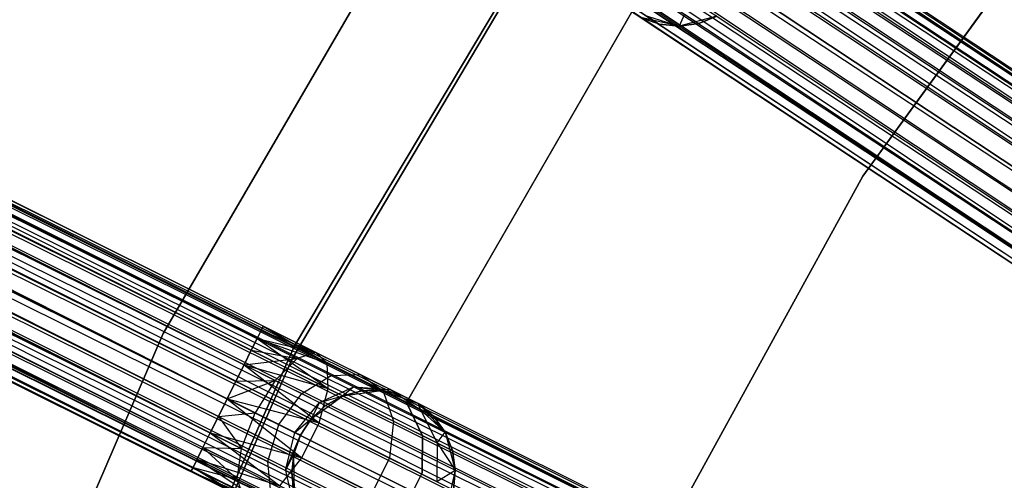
# Model space of a CAD drawing. Extents: x -189 to 189, y -189 to 189.
# Tile 115 of 256: x -58.43 to -46.39, y 26.76 to 32.39. Entities that reach past the tile are written whole.
import ezdxf

# ---------------------------------------------------------------- set-up
doc = ezdxf.new("R2010")
doc.units = 0
doc.header["$LTSCALE"] = 25.4
doc.layers.get('0').update_dxf_attribs({"linetype": 'CONTINUOUS'})

# ---------------------------------------------------------------- blocks, each defined once
blk = doc.blocks.new('NL2500012474_STL')
at = {"color": 0}
for p, q in [((51.378, 93.824, 177.855), (155.779, 24.645, 177.855)), ((51.378, 93.824, 177.855), (155.779, 24.645, 177.855)), ((51.378, 93.824, 177.855), (155.718, 24.552, 178.068)), ((51.378, 93.824, 177.855), (155.718, 24.552, 178.068)), ((51.378, 93.824, 177.855), (155.629, 24.418, 178.249)), ((51.378, 93.824, 177.855), (155.629, 24.418, 178.249)), ((51.41, 93.872, 177.379), (155.811, 24.693, 177.379)), ((51.41, 93.872, 177.379), (155.811, 24.693, 177.621)), ((51.41, 93.872, 177.379), (155.811, 24.693, 177.379)), ((51.41, 93.872, 177.379), (155.811, 24.693, 177.621)), ((51.41, 93.872, 177.379), (155.779, 24.645, 177.855)), ((51.41, 93.872, 177.379), (155.779, 24.645, 177.855)), ((51.316, 93.731, 176.932), (155.718, 24.552, 176.932)), ((51.316, 93.731, 176.932), (155.718, 24.552, 176.932)), ((51.316, 93.731, 176.932), (155.779, 24.645, 177.145)), ((51.316, 93.731, 176.932), (155.779, 24.645, 177.145)), ((51.316, 93.731, 176.932), (155.811, 24.693, 177.379)), ((51.316, 93.731, 176.932), (155.811, 24.693, 177.379)), ((51.228, 93.598, 178.249), (155.629, 24.418, 178.249)), ((51.228, 93.598, 178.249), (155.629, 24.418, 178.249)), ((51.228, 93.598, 178.249), (155.52, 24.253, 178.385)), ((51.228, 93.598, 178.249), (155.52, 24.253, 178.385)), ((51.228, 93.598, 178.249), (155.395, 24.065, 178.471)), ((51.228, 93.598, 178.249), (155.395, 24.065, 178.471)), ((51.118, 93.432, 176.615), (155.52, 24.253, 176.615)), ((51.118, 93.432, 176.615), (155.52, 24.253, 176.615)), ((51.118, 93.432, 176.615), (155.629, 24.418, 176.751)), ((51.118, 93.432, 176.615), (155.629, 24.418, 176.751)), ((51.118, 93.432, 176.615), (155.718, 24.552, 176.932)), ((51.118, 93.432, 176.615), (155.718, 24.552, 176.932)), ((50.993, 93.244, 178.471), (155.395, 24.065, 178.471)), ((50.993, 93.244, 178.471), (155.395, 24.065, 178.471)), ((155.52, 24.253, 176.615), (50.861, 93.045, 176.5)), ((50.861, 93.045, 178.5), (155.263, 23.866, 178.5)), ((50.861, 93.045, 178.5), (155.263, 23.866, 178.5)), ((155.395, 24.065, 176.529), (50.861, 93.045, 176.5)), ((155.52, 24.253, 176.615), (50.861, 93.045, 176.5)), ((155.395, 24.065, 176.529), (50.861, 93.045, 176.5)), ((155.263, 23.866, 176.5), (50.861, 93.045, 176.5)), ((155.263, 23.866, 176.5), (50.861, 93.045, 176.5)), ((50.729, 92.845, 178.471), (155.131, 23.666, 178.471)), ((50.729, 92.845, 178.471), (155.131, 23.666, 178.471)), ((50.729, 92.845, 178.471), (155.006, 23.478, 178.385)), ((50.729, 92.845, 178.471), (155.006, 23.478, 178.385)), ((50.729, 92.845, 178.471), (154.897, 23.313, 178.249)), ((50.729, 92.845, 178.471), (154.897, 23.313, 178.249)), ((50.605, 92.657, 176.615), (155.006, 23.478, 176.615)), ((155.263, 23.866, 176.5), (50.605, 92.657, 176.615)), ((155.263, 23.866, 176.5), (50.605, 92.657, 176.615)), ((155.131, 23.666, 176.529), (50.605, 92.657, 176.615)), ((155.131, 23.666, 176.529), (50.605, 92.657, 176.615)), ((50.605, 92.657, 176.615), (155.006, 23.478, 176.615)), ((50.495, 92.492, 178.249), (154.897, 23.313, 178.249)), ((50.495, 92.492, 178.249), (154.897, 23.313, 178.249)), ((50.495, 92.492, 178.249), (154.808, 23.18, 178.068)), ((50.495, 92.492, 178.249), (154.808, 23.18, 178.068)), ((50.345, 92.265, 177.855), (154.808, 23.18, 178.068)), ((50.345, 92.265, 177.855), (154.808, 23.18, 178.068)), ((50.345, 92.265, 177.855), (154.746, 23.086, 177.855)), ((50.345, 92.265, 177.855), (154.746, 23.086, 177.855)), ((50.345, 92.265, 177.855), (154.715, 23.038, 177.621)), ((50.345, 92.265, 177.855), (154.715, 23.038, 177.621)), ((155.006, 23.478, 176.615), (50.407, 92.359, 176.932)), ((154.897, 23.313, 176.751), (50.407, 92.359, 176.932)), ((155.006, 23.478, 176.615), (50.407, 92.359, 176.932)), ((154.897, 23.313, 176.751), (50.407, 92.359, 176.932)), ((154.808, 23.18, 176.932), (50.407, 92.359, 176.932)), ((154.808, 23.18, 176.932), (50.407, 92.359, 176.932)), ((50.313, 92.217, 177.379), (154.715, 23.038, 177.621)), ((50.313, 92.217, 177.379), (154.715, 23.038, 177.379)), ((50.313, 92.217, 177.379), (154.715, 23.038, 177.621)), ((154.808, 23.18, 176.932), (50.313, 92.217, 177.379)), ((154.808, 23.18, 176.932), (50.313, 92.217, 177.379)), ((154.746, 23.086, 177.145), (50.313, 92.217, 177.379)), ((154.746, 23.086, 177.145), (50.313, 92.217, 177.379)), ((50.313, 92.217, 177.379), (154.715, 23.038, 177.379)), ((40.908, 75.916, 177.855), (153.019, 20.091, 177.855)), ((40.908, 75.916, 177.855), (153.019, 20.091, 177.855)), ((40.908, 75.916, 177.855), (152.969, 19.991, 178.068)), ((40.908, 75.916, 177.855), (152.969, 19.991, 178.068)), ((40.908, 75.916, 177.855), (152.898, 19.848, 178.249)), ((40.908, 75.916, 177.855), (152.898, 19.848, 178.249)), ((40.933, 75.968, 177.379), (153.045, 20.143, 177.379)), ((40.933, 75.968, 177.379), (153.045, 20.143, 177.621)), ((40.933, 75.968, 177.379), (153.045, 20.143, 177.379)), ((40.933, 75.968, 177.379), (153.045, 20.143, 177.621)), ((40.933, 75.968, 177.379), (153.019, 20.091, 177.855)), ((40.933, 75.968, 177.379), (153.019, 20.091, 177.855)), ((40.858, 75.816, 176.932), (152.969, 19.991, 176.932)), ((40.858, 75.816, 176.932), (152.969, 19.991, 176.932)), ((40.858, 75.816, 176.932), (153.019, 20.091, 177.145)), ((40.858, 75.816, 176.932), (153.019, 20.091, 177.145)), ((40.858, 75.816, 176.932), (153.045, 20.143, 177.379)), ((40.858, 75.816, 176.932), (153.045, 20.143, 177.379)), ((40.787, 75.673, 178.249), (152.898, 19.848, 178.249)), ((40.787, 75.673, 178.249), (152.898, 19.848, 178.249)), ((40.787, 75.673, 178.249), (152.81, 19.67, 178.385)), ((40.787, 75.673, 178.249), (152.81, 19.67, 178.385)), ((40.787, 75.673, 178.249), (152.709, 19.468, 178.471)), ((40.787, 75.673, 178.249), (152.709, 19.468, 178.471)), ((40.698, 75.495, 176.615), (152.81, 19.67, 176.615)), ((40.698, 75.495, 176.615), (152.81, 19.67, 176.615)), ((40.698, 75.495, 176.615), (152.898, 19.848, 176.751)), ((40.698, 75.495, 176.615), (152.898, 19.848, 176.751)), ((40.698, 75.495, 176.615), (152.969, 19.991, 176.932)), ((40.698, 75.495, 176.615), (152.969, 19.991, 176.932)), ((40.598, 75.293, 178.471), (152.709, 19.468, 178.471)), ((40.598, 75.293, 178.471), (152.709, 19.468, 178.471)), ((152.81, 19.67, 176.615), (40.491, 75.079, 176.5)), ((40.491, 75.079, 178.5), (152.603, 19.254, 178.5)), ((40.491, 75.079, 178.5), (152.603, 19.254, 178.5)), ((152.709, 19.468, 176.529), (40.491, 75.079, 176.5)), ((152.81, 19.67, 176.615), (40.491, 75.079, 176.5)), ((152.709, 19.468, 176.529), (40.491, 75.079, 176.5)), ((152.603, 19.254, 176.5), (40.491, 75.079, 176.5)), ((152.603, 19.254, 176.5), (40.491, 75.079, 176.5)), ((40.384, 74.865, 178.471), (152.496, 19.04, 178.471)), ((40.384, 74.865, 178.471), (152.496, 19.04, 178.471)), ((40.384, 74.865, 178.471), (152.396, 18.838, 178.385)), ((40.384, 74.865, 178.471), (152.396, 18.838, 178.385)), ((40.384, 74.865, 178.471), (152.307, 18.661, 178.249)), ((40.384, 74.865, 178.471), (152.307, 18.661, 178.249)), ((40.284, 74.663, 176.615), (152.396, 18.838, 176.615)), ((152.603, 19.254, 176.5), (40.284, 74.663, 176.615)), ((152.603, 19.254, 176.5), (40.284, 74.663, 176.615)), ((152.496, 19.04, 176.529), (40.284, 74.663, 176.615)), ((152.496, 19.04, 176.529), (40.284, 74.663, 176.615)), ((40.284, 74.663, 176.615), (152.396, 18.838, 176.615)), ((40.195, 74.486, 178.249), (152.307, 18.661, 178.249)), ((40.195, 74.486, 178.249), (152.307, 18.661, 178.249)), ((40.195, 74.486, 178.249), (152.236, 18.517, 178.068)), ((40.195, 74.486, 178.249), (152.236, 18.517, 178.068)), ((152.396, 18.838, 176.615), (40.124, 74.342, 176.932)), ((152.307, 18.661, 176.751), (40.124, 74.342, 176.932)), ((152.396, 18.838, 176.615), (40.124, 74.342, 176.932)), ((152.307, 18.661, 176.751), (40.124, 74.342, 176.932)), ((152.236, 18.517, 176.932), (40.124, 74.342, 176.932)), ((152.236, 18.517, 176.932), (40.124, 74.342, 176.932)), ((40.048, 74.191, 177.379), (152.16, 18.366, 177.621)), ((40.048, 74.191, 177.379), (152.16, 18.366, 177.379)), ((40.048, 74.191, 177.379), (152.16, 18.366, 177.621)), ((152.236, 18.517, 176.932), (40.048, 74.191, 177.379)), ((152.236, 18.517, 176.932), (40.048, 74.191, 177.379)), ((152.186, 18.417, 177.145), (40.048, 74.191, 177.379)), ((152.186, 18.417, 177.145), (40.048, 74.191, 177.379)), ((40.048, 74.191, 177.379), (152.16, 18.366, 177.379)), ((40.074, 74.242, 177.855), (152.236, 18.517, 178.068)), ((40.074, 74.242, 177.855), (152.236, 18.517, 178.068)), ((40.074, 74.242, 177.855), (152.186, 18.417, 177.855)), ((40.074, 74.242, 177.855), (152.186, 18.417, 177.855)), ((40.074, 74.242, 177.855), (152.16, 18.366, 177.621)), ((40.074, 74.242, 177.855), (152.16, 18.366, 177.621)), ((135.782, 28.549, 28.068), (47.819, 72.539, 27.621)), ((135.832, 28.649, 27.855), (47.819, 72.539, 27.621)), ((135.782, 28.549, 28.068), (47.819, 72.539, 27.621)), ((135.832, 28.649, 27.855), (47.819, 72.539, 27.621)), ((135.858, 28.701, 27.621), (47.819, 72.539, 27.621)), ((135.858, 28.701, 27.621), (47.819, 72.539, 27.621)), ((135.623, 28.228, 28.385), (47.743, 72.387, 28.068)), ((135.711, 28.406, 28.249), (47.743, 72.387, 28.068)), ((135.623, 28.228, 28.385), (47.743, 72.387, 28.068)), ((135.711, 28.406, 28.249), (47.743, 72.387, 28.068)), ((135.782, 28.549, 28.068), (47.743, 72.387, 28.068)), ((135.782, 28.549, 28.068), (47.743, 72.387, 28.068)), ((135.858, 28.701, 27.621), (47.793, 72.488, 27.145)), ((135.858, 28.701, 27.621), (47.793, 72.488, 27.145)), ((135.858, 28.701, 27.379), (47.793, 72.488, 27.145)), ((135.832, 28.649, 27.145), (47.793, 72.488, 27.145)), ((135.858, 28.701, 27.379), (47.793, 72.488, 27.145)), ((135.832, 28.649, 27.145), (47.793, 72.488, 27.145)), ((135.782, 28.549, 26.932), (47.793, 72.488, 27.145)), ((135.782, 28.549, 26.932), (47.793, 72.488, 27.145)), ((135.782, 28.549, 26.932), (47.672, 72.244, 26.751)), ((135.711, 28.406, 26.751), (47.672, 72.244, 26.751)), ((135.782, 28.549, 26.932), (47.672, 72.244, 26.751)), ((135.711, 28.406, 26.751), (47.672, 72.244, 26.751)), ((135.623, 28.228, 26.615), (47.672, 72.244, 26.751)), ((135.623, 28.228, 26.615), (47.672, 72.244, 26.751)), ((135.416, 27.812, 28.5), (47.584, 72.067, 28.385)), ((135.522, 28.027, 28.471), (47.584, 72.067, 28.385)), ((135.416, 27.812, 28.5), (47.584, 72.067, 28.385)), ((135.522, 28.027, 28.471), (47.584, 72.067, 28.385)), ((135.623, 28.228, 28.385), (47.584, 72.067, 28.385)), ((135.623, 28.228, 28.385), (47.584, 72.067, 28.385)), ((135.623, 28.228, 26.615), (47.483, 71.865, 26.529)), ((135.623, 28.228, 26.615), (47.483, 71.865, 26.529)), ((135.522, 28.027, 26.529), (47.483, 71.865, 26.529)), ((135.522, 28.027, 26.529), (47.483, 71.865, 26.529)), ((47.376, 71.651, 28.5), (135.416, 27.812, 28.5)), ((135.416, 27.812, 26.5), (47.376, 71.651, 26.5)), ((135.416, 27.812, 26.5), (47.376, 71.651, 26.5)), ((135.208, 27.396, 28.385), (47.376, 71.651, 28.5)), ((135.208, 27.396, 28.385), (47.376, 71.651, 28.5)), ((135.309, 27.598, 28.471), (47.376, 71.651, 28.5)), ((135.309, 27.598, 28.471), (47.376, 71.651, 28.5)), ((47.376, 71.651, 28.5), (135.416, 27.812, 28.5)), ((135.309, 27.598, 26.529), (47.27, 71.436, 26.529)), ((135.309, 27.598, 26.529), (47.27, 71.436, 26.529)), ((135.208, 27.396, 26.615), (47.27, 71.436, 26.529)), ((135.208, 27.396, 26.615), (47.27, 71.436, 26.529)), ((135.049, 27.076, 28.068), (47.169, 71.235, 28.385)), ((135.12, 27.219, 28.249), (47.169, 71.235, 28.385)), ((135.049, 27.076, 28.068), (47.169, 71.235, 28.385)), ((135.12, 27.219, 28.249), (47.169, 71.235, 28.385)), ((135.208, 27.396, 28.385), (47.169, 71.235, 28.385)), ((135.208, 27.396, 28.385), (47.169, 71.235, 28.385)), ((135.208, 27.396, 26.615), (47.081, 71.057, 26.751)), ((135.12, 27.219, 26.751), (47.081, 71.057, 26.751)), ((135.208, 27.396, 26.615), (47.081, 71.057, 26.751)), ((135.12, 27.219, 26.751), (47.081, 71.057, 26.751)), ((135.049, 27.076, 26.932), (47.081, 71.057, 26.751)), ((135.049, 27.076, 26.932), (47.081, 71.057, 26.751)), ((135.049, 27.076, 26.932), (46.96, 70.814, 27.145)), ((135.049, 27.076, 26.932), (46.96, 70.814, 27.145)), ((134.999, 26.975, 27.145), (46.96, 70.814, 27.145)), ((134.999, 26.975, 27.145), (46.96, 70.814, 27.145)), ((134.973, 26.924, 27.621), (47.01, 70.914, 28.068)), ((134.999, 26.975, 27.855), (47.01, 70.914, 28.068)), ((134.973, 26.924, 27.621), (47.01, 70.914, 28.068)), ((134.999, 26.975, 27.855), (47.01, 70.914, 28.068)), ((135.049, 27.076, 28.068), (47.01, 70.914, 28.068)), ((135.049, 27.076, 28.068), (47.01, 70.914, 28.068)), ((134.999, 26.975, 27.145), (46.934, 70.762, 27.621)), ((134.973, 26.924, 27.379), (46.934, 70.762, 27.621)), ((134.999, 26.975, 27.145), (46.934, 70.762, 27.621)), ((134.973, 26.924, 27.379), (46.934, 70.762, 27.621)), ((134.973, 26.924, 27.621), (46.934, 70.762, 27.621)), ((134.973, 26.924, 27.621), (46.934, 70.762, 27.621)), ((147.398, 36.327, 20), (143.19, 30.536, 20)), ((143.19, 30.536, 22), (147.398, 36.327, 22)), ((143.19, 30.536, 22), (147.398, 36.327, 22)), ((147.398, 36.327, 20), (143.19, 30.536, 20)), ((138.495, 35.236, 26.5), (134.632, 28.612, 26.5)), ((134.632, 28.612, 17), (138.495, 35.236, 17)), ((138.495, 35.236, 26.5), (134.632, 28.612, 26.5)), ((134.632, 28.612, 17), (138.495, 35.236, 17)), ((136.238, 28.46, 26.5), (140.154, 35.013, 26.5)), ((140.154, 35.013, 17), (136.238, 28.46, 17)), ((140.154, 35.013, 17), (136.238, 28.46, 17)), ((136.238, 28.46, 26.5), (140.154, 35.013, 26.5)), ((136.212, 28.301, 20), (140.026, 34.736, 20)), ((140.026, 34.736, 19), (136.212, 28.301, 19)), ((136.212, 28.301, 20), (140.026, 34.736, 20)), ((140.026, 34.736, 19), (136.212, 28.301, 19)), ((137.608, 27.769, 22), (140.422, 32.642, 22)), ((140.422, 32.642, 20), (137.608, 27.769, 20)), ((140.422, 32.642, 20), (137.608, 27.769, 20)), ((137.608, 27.769, 22), (140.422, 32.642, 22)), ((141.008, 32.516, 26.552), (140.944, 32.367, 25.5)), ((141.008, 32.516, 26.552), (140.944, 32.367, 25.5)), ((141.008, 32.516, 26.552), (141.183, 32.4, 25.5)), ((141.008, 32.516, 26.552), (141.183, 32.4, 25.5)), ((140.944, 32.367, 20), (140.477, 32.472, 20)), ((140.477, 32.472, 25.5), (140.704, 32.391, 25.5)), ((140.704, 32.391, 25.5), (140.477, 32.472, 20)), ((140.944, 32.367, 20), (140.477, 32.472, 20)), ((140.704, 32.391, 25.5), (140.477, 32.472, 20)), ((140.477, 32.472, 25.5), (140.704, 32.391, 25.5)), ((140.555, 32.49, 26.401), (140.944, 32.367, 25.5)), ((140.555, 32.49, 26.401), (140.944, 32.367, 25.5)), ((140.555, 32.49, 26.401), (140.704, 32.391, 25.5)), ((140.555, 32.49, 26.401), (140.704, 32.391, 25.5)), ((141.406, 32.49, 20), (140.944, 32.367, 20)), ((141.406, 32.49, 20), (140.944, 32.367, 20)), ((140.944, 32.367, 25.5), (141.183, 32.4, 25.5)), ((141.183, 32.4, 25.5), (140.944, 32.367, 20)), ((141.183, 32.4, 25.5), (140.944, 32.367, 20)), ((140.944, 32.367, 25.5), (141.183, 32.4, 25.5)), ((141.183, 32.4, 25.5), (141.406, 32.49, 25.5)), ((141.406, 32.49, 20), (141.183, 32.4, 25.5)), ((141.183, 32.4, 25.5), (141.406, 32.49, 25.5)), ((141.406, 32.49, 20), (141.183, 32.4, 25.5)), ((140.704, 32.391, 25.5), (140.944, 32.367, 25.5)), ((140.944, 32.367, 20), (140.704, 32.391, 25.5)), ((140.704, 32.391, 25.5), (140.944, 32.367, 25.5)), ((140.944, 32.367, 20), (140.704, 32.391, 25.5)), ((140.944, 32.367, 25.5), (140.944, 32.367, 20)), ((140.944, 32.367, 25.5), (140.944, 32.367, 20)), ((143.19, 30.536, 20), (139.742, 24.263, 20)), ((139.742, 24.263, 22), (143.19, 30.536, 22)), ((139.742, 24.263, 22), (143.19, 30.536, 22)), ((143.19, 30.536, 20), (139.742, 24.263, 20)), ((143.19, 30.536, 22), (143.19, 30.536, 20)), ((143.19, 30.536, 22), (143.19, 30.536, 20)), ((135.832, 28.649, 27.855), (135.858, 28.701, 27.621)), ((135.858, 28.701, 27.379), (135.832, 28.649, 27.145)), ((135.858, 28.701, 27.379), (135.832, 28.649, 27.145)), ((135.832, 28.649, 27.855), (135.858, 28.701, 27.621)), ((135.858, 28.701, 27.621), (136.502, 28.38, 27.236)), ((135.858, 28.701, 27.379), (136.502, 28.38, 27.236)), ((135.858, 28.701, 27.379), (136.502, 28.38, 27.236)), ((135.858, 28.701, 27.621), (136.502, 28.38, 27.236)), ((135.858, 28.701, 27.621), (136.639, 28.248, 27.675)), ((135.858, 28.701, 27.621), (136.639, 28.248, 27.675)), ((134.632, 28.612, 26.5), (131.595, 21.571, 26.5)), ((131.595, 21.571, 17), (134.632, 28.612, 17)), ((134.632, 28.612, 26.5), (131.595, 21.571, 26.5)), ((131.595, 21.571, 17), (134.632, 28.612, 17)), ((134.632, 28.612, 26.5), (134.632, 28.612, 17)), ((134.632, 28.612, 26.5), (134.632, 28.612, 17)), ((135.711, 28.406, 28.249), (135.782, 28.549, 28.068)), ((135.782, 28.549, 26.932), (135.711, 28.406, 26.751)), ((135.782, 28.549, 26.932), (135.711, 28.406, 26.751)), ((135.711, 28.406, 28.249), (135.782, 28.549, 28.068)), ((135.782, 28.549, 28.068), (135.832, 28.649, 27.855)), ((135.832, 28.649, 27.145), (135.782, 28.549, 26.932)), ((135.832, 28.649, 27.145), (135.782, 28.549, 26.932)), ((135.782, 28.549, 28.068), (135.832, 28.649, 27.855)), ((135.782, 28.549, 26.932), (136.273, 28.305, 26.823)), ((135.782, 28.549, 26.932), (136.273, 28.305, 26.823)), ((135.782, 28.549, 26.932), (136.502, 28.38, 27.236)), ((135.782, 28.549, 26.932), (136.502, 28.38, 27.236)), ((135.782, 28.549, 28.068), (136.639, 28.248, 27.675)), ((135.782, 28.549, 28.068), (136.639, 28.248, 27.675)), ((135.782, 28.549, 28.068), (136.653, 27.937, 28.039)), ((135.782, 28.549, 28.068), (136.653, 27.937, 28.039)), ((135.832, 28.649, 27.145), (136.502, 28.38, 27.236)), ((135.832, 28.649, 27.145), (136.502, 28.38, 27.236)), ((135.832, 28.649, 27.855), (136.639, 28.248, 27.675)), ((135.832, 28.649, 27.855), (136.639, 28.248, 27.675)), ((133.157, 21.475, 26.5), (136.238, 28.46, 26.5)), ((136.238, 28.46, 17), (133.157, 21.475, 17)), ((136.238, 28.46, 17), (133.157, 21.475, 17)), ((133.157, 21.475, 26.5), (136.238, 28.46, 26.5)), ((136.238, 28.46, 17), (136.238, 28.46, 26.5)), ((136.238, 28.46, 17), (136.238, 28.46, 26.5)), ((133.202, 21.452, 20), (136.212, 28.301, 20)), ((136.212, 28.301, 19), (133.202, 21.452, 19)), ((133.202, 21.452, 20), (136.212, 28.301, 20)), ((136.212, 28.301, 19), (133.202, 21.452, 19)), ((135.623, 28.228, 28.385), (135.711, 28.406, 28.249)), ((135.711, 28.406, 26.751), (135.623, 28.228, 26.615)), ((135.711, 28.406, 26.751), (135.623, 28.228, 26.615)), ((135.623, 28.228, 28.385), (135.711, 28.406, 28.249)), ((135.623, 28.228, 26.615), (136.273, 28.305, 26.823)), ((135.623, 28.228, 26.615), (136.273, 28.305, 26.823)), ((135.711, 28.406, 26.751), (136.273, 28.305, 26.823)), ((135.711, 28.406, 26.751), (136.273, 28.305, 26.823)), ((135.711, 28.406, 28.249), (136.653, 27.937, 28.039)), ((135.711, 28.406, 28.249), (136.653, 27.937, 28.039)), ((136.273, 28.305, 26.823), (136.004, 28.038, 26.53)), ((136.273, 28.305, 26.823), (136.004, 28.038, 26.53)), ((136.212, 28.301, 20), (136.212, 28.301, 19)), ((136.212, 28.301, 20), (136.212, 28.301, 19)), ((136.502, 28.38, 27.236), (136.273, 28.305, 26.823)), ((136.502, 28.38, 27.236), (136.273, 28.305, 26.823)), ((136.273, 28.305, 26.823), (136.689, 28.098, 26.513)), ((136.273, 28.305, 26.823), (136.689, 28.098, 26.513)), ((136.639, 28.248, 27.675), (136.502, 28.38, 27.236)), ((136.502, 28.38, 27.236), (137.048, 28.109, 26.829)), ((136.502, 28.38, 27.236), (137.048, 28.109, 26.829)), ((136.639, 28.248, 27.675), (136.502, 28.38, 27.236)), ((135.522, 28.027, 28.471), (135.623, 28.228, 28.385)), ((135.623, 28.228, 26.615), (135.522, 28.027, 26.529)), ((135.623, 28.228, 26.615), (135.522, 28.027, 26.529)), ((135.522, 28.027, 28.471), (135.623, 28.228, 28.385)), ((135.623, 28.228, 26.615), (136.004, 28.038, 26.53)), ((135.623, 28.228, 26.615), (136.004, 28.038, 26.53)), ((135.623, 28.228, 28.385), (136.653, 27.937, 28.039)), ((135.623, 28.228, 28.385), (136.653, 27.937, 28.039)), ((135.623, 28.228, 28.385), (136.54, 27.52, 28.245)), ((135.623, 28.228, 28.385), (136.54, 27.52, 28.245)), ((136.653, 27.937, 28.039), (136.639, 28.248, 27.675)), ((136.639, 28.248, 27.675), (137.323, 27.907, 27.165)), ((136.639, 28.248, 27.675), (137.323, 27.907, 27.165)), ((136.653, 27.937, 28.039), (136.639, 28.248, 27.675)), ((136.328, 27.877, 26.288), (136.689, 28.098, 26.513)), ((136.328, 27.877, 26.288), (136.689, 28.098, 26.513)), ((136.689, 28.098, 26.513), (137.048, 28.109, 26.829)), ((136.689, 28.098, 26.513), (137.048, 28.109, 26.829)), ((136.689, 28.098, 26.513), (136.967, 27.959, 26.048)), ((136.689, 28.098, 26.513), (136.967, 27.959, 26.048)), ((137.048, 28.109, 26.829), (137.412, 27.927, 26.219)), ((137.048, 28.109, 26.829), (137.412, 27.927, 26.219)), ((137.048, 28.109, 26.829), (137.323, 27.907, 27.165)), ((137.048, 28.109, 26.829), (137.323, 27.907, 27.165)), ((135.416, 27.812, 26.5), (136.004, 28.038, 26.53)), ((135.416, 27.812, 26.5), (136.004, 28.038, 26.53)), ((135.416, 27.812, 28.5), (135.522, 28.027, 28.471)), ((135.522, 28.027, 26.529), (135.416, 27.812, 26.5)), ((135.522, 28.027, 26.529), (135.416, 27.812, 26.5)), ((135.416, 27.812, 28.5), (135.522, 28.027, 28.471)), ((135.522, 28.027, 26.529), (136.004, 28.038, 26.53)), ((135.522, 28.027, 26.529), (136.004, 28.038, 26.53)), ((135.522, 28.027, 28.471), (136.54, 27.52, 28.245)), ((135.522, 28.027, 28.471), (136.54, 27.52, 28.245)), ((136.004, 28.038, 26.53), (135.758, 27.642, 26.424)), ((136.004, 28.038, 26.53), (135.758, 27.642, 26.424)), ((136.004, 28.038, 26.53), (136.328, 27.877, 26.288)), ((136.004, 28.038, 26.53), (136.328, 27.877, 26.288)), ((136.544, 27.769, 25.927), (136.967, 27.959, 26.048)), ((136.544, 27.769, 25.927), (136.967, 27.959, 26.048)), ((136.967, 27.959, 26.048), (136.831, 27.848, 25.5)), ((136.967, 27.959, 26.048), (136.831, 27.848, 25.5)), ((136.967, 27.959, 26.048), (137.064, 27.911, 25.5)), ((136.967, 27.959, 26.048), (137.064, 27.911, 25.5)), ((136.967, 27.959, 26.048), (137.305, 27.916, 25.5)), ((136.967, 27.959, 26.048), (137.305, 27.916, 25.5)), ((136.967, 27.959, 26.048), (137.412, 27.927, 26.219)), ((136.967, 27.959, 26.048), (137.412, 27.927, 26.219)), ((136.049, 27.497, 26.207), (136.328, 27.877, 26.288)), ((136.049, 27.497, 26.207), (136.328, 27.877, 26.288)), ((136.328, 27.877, 26.288), (136.544, 27.769, 25.927)), ((136.328, 27.877, 26.288), (136.544, 27.769, 25.927)), ((136.443, 27.568, 20), (136.831, 27.848, 20)), ((136.443, 27.568, 20), (136.831, 27.848, 20)), ((136.54, 27.52, 28.245), (136.653, 27.937, 28.039)), ((136.54, 27.52, 28.245), (136.653, 27.937, 28.039)), ((136.544, 27.769, 25.927), (136.831, 27.848, 25.5)), ((136.544, 27.769, 25.927), (136.831, 27.848, 25.5)), ((136.831, 27.848, 25.5), (136.62, 27.732, 25.5)), ((136.62, 27.732, 25.5), (136.831, 27.848, 20)), ((136.62, 27.732, 25.5), (136.831, 27.848, 20)), ((136.831, 27.848, 25.5), (136.62, 27.732, 25.5)), ((136.653, 27.937, 28.039), (137.451, 27.54, 27.443)), ((136.653, 27.937, 28.039), (137.451, 27.54, 27.443)), ((136.831, 27.848, 20), (137.305, 27.916, 20)), ((136.831, 27.848, 20), (137.305, 27.916, 20)), ((137.064, 27.911, 25.5), (136.831, 27.848, 25.5)), ((136.831, 27.848, 20), (137.064, 27.911, 25.5)), ((137.064, 27.911, 25.5), (136.831, 27.848, 25.5)), ((136.831, 27.848, 20), (137.064, 27.911, 25.5)), ((136.831, 27.848, 25.5), (136.831, 27.848, 20)), ((136.831, 27.848, 25.5), (136.831, 27.848, 20)), ((137.305, 27.916, 25.5), (137.064, 27.911, 25.5)), ((137.064, 27.911, 25.5), (137.305, 27.916, 20)), ((137.064, 27.911, 25.5), (137.305, 27.916, 20)), ((137.305, 27.916, 25.5), (137.064, 27.911, 25.5)), ((137.412, 27.927, 26.219), (137.305, 27.916, 25.5)), ((137.412, 27.927, 26.219), (137.305, 27.916, 25.5)), ((137.305, 27.916, 20), (137.756, 27.756, 20)), ((137.54, 27.863, 25.5), (137.305, 27.916, 25.5)), ((137.305, 27.916, 20), (137.54, 27.863, 25.5)), ((137.305, 27.916, 20), (137.756, 27.756, 20)), ((137.305, 27.916, 25.5), (137.305, 27.916, 20)), ((137.305, 27.916, 25.5), (137.305, 27.916, 20)), ((137.54, 27.863, 25.5), (137.305, 27.916, 25.5)), ((137.305, 27.916, 20), (137.54, 27.863, 25.5)), ((137.323, 27.907, 27.165), (137.78, 27.68, 26.401)), ((137.323, 27.907, 27.165), (137.78, 27.68, 26.401)), ((137.323, 27.907, 27.165), (137.451, 27.54, 27.443)), ((137.323, 27.907, 27.165), (137.451, 27.54, 27.443)), ((137.412, 27.927, 26.219), (137.54, 27.863, 25.5)), ((137.412, 27.927, 26.219), (137.756, 27.756, 25.5)), ((137.412, 27.927, 26.219), (137.54, 27.863, 25.5)), ((137.412, 27.927, 26.219), (137.756, 27.756, 25.5)), ((137.412, 27.927, 26.219), (137.78, 27.68, 26.401)), ((137.412, 27.927, 26.219), (137.78, 27.68, 26.401)), ((137.54, 27.863, 25.5), (137.756, 27.756, 20)), ((137.54, 27.863, 25.5), (137.756, 27.756, 20)), ((135.416, 27.812, 26.5), (135.309, 27.598, 26.529)), ((135.309, 27.598, 28.471), (135.416, 27.812, 28.5)), ((135.309, 27.598, 28.471), (135.416, 27.812, 28.5)), ((135.416, 27.812, 26.5), (135.309, 27.598, 26.529)), ((135.758, 27.642, 26.424), (135.416, 27.812, 26.5)), ((135.416, 27.812, 28.5), (136.54, 27.52, 28.245)), ((135.416, 27.812, 28.5), (136.54, 27.52, 28.245)), ((135.416, 27.812, 28.5), (136.327, 27.091, 28.245)), ((135.416, 27.812, 28.5), (136.327, 27.091, 28.245)), ((135.758, 27.642, 26.424), (135.416, 27.812, 26.5)), ((136.243, 27.401, 25.883), (136.544, 27.769, 25.927)), ((136.243, 27.401, 25.883), (136.544, 27.769, 25.927)), ((136.544, 27.769, 25.927), (136.443, 27.568, 25.5)), ((136.544, 27.769, 25.927), (136.443, 27.568, 25.5)), ((136.62, 27.732, 25.5), (136.443, 27.568, 25.5)), ((136.443, 27.568, 20), (136.62, 27.732, 25.5)), ((136.62, 27.732, 25.5), (136.443, 27.568, 25.5)), ((136.443, 27.568, 20), (136.62, 27.732, 25.5)), ((136.544, 27.769, 25.927), (136.62, 27.732, 25.5)), ((136.544, 27.769, 25.927), (136.62, 27.732, 25.5)), ((137.804, 27.362, 22), (137.608, 27.769, 22)), ((137.608, 27.769, 22), (137.608, 27.769, 20)), ((137.608, 27.769, 20), (137.804, 27.362, 20)), ((137.608, 27.769, 22), (137.608, 27.769, 20)), ((137.608, 27.769, 20), (137.804, 27.362, 20)), ((137.804, 27.362, 22), (137.608, 27.769, 22)), ((137.756, 27.756, 20), (138.081, 27.404, 20)), ((137.756, 27.756, 25.5), (137.756, 27.756, 20)), ((137.78, 27.68, 26.401), (137.756, 27.756, 25.5)), ((137.78, 27.68, 26.401), (137.756, 27.756, 25.5)), ((137.94, 27.6, 25.5), (137.756, 27.756, 25.5)), ((137.756, 27.756, 20), (137.94, 27.6, 25.5)), ((137.756, 27.756, 20), (138.081, 27.404, 20)), ((137.756, 27.756, 25.5), (137.756, 27.756, 20)), ((137.94, 27.6, 25.5), (137.756, 27.756, 25.5)), ((137.756, 27.756, 20), (137.94, 27.6, 25.5)), ((135.309, 27.598, 26.529), (135.208, 27.396, 26.615)), ((135.208, 27.396, 28.385), (135.309, 27.598, 28.471)), ((135.208, 27.396, 28.385), (135.309, 27.598, 28.471)), ((135.309, 27.598, 26.529), (135.208, 27.396, 26.615)), ((135.309, 27.598, 26.529), (135.758, 27.642, 26.424)), ((135.309, 27.598, 26.529), (135.758, 27.642, 26.424)), ((135.309, 27.598, 28.471), (136.327, 27.091, 28.245)), ((135.309, 27.598, 28.471), (136.327, 27.091, 28.245)), ((135.309, 27.598, 26.529), (135.59, 27.206, 26.53)), ((135.309, 27.598, 26.529), (135.59, 27.206, 26.53)), ((135.59, 27.206, 26.53), (135.758, 27.642, 26.424)), ((135.59, 27.206, 26.53), (135.758, 27.642, 26.424)), ((136.049, 27.497, 26.207), (135.758, 27.642, 26.424)), ((136.049, 27.497, 26.207), (135.758, 27.642, 26.424)), ((137.78, 27.68, 26.401), (137.94, 27.6, 25.5)), ((137.78, 27.68, 26.401), (137.94, 27.6, 25.5)), ((137.78, 27.68, 26.401), (138.081, 27.404, 25.5)), ((137.78, 27.68, 26.401), (138.081, 27.404, 25.5)), ((137.78, 27.68, 26.401), (137.984, 27.274, 26.552)), ((137.78, 27.68, 26.401), (137.984, 27.274, 26.552)), ((138.081, 27.404, 25.5), (137.94, 27.6, 25.5)), ((137.94, 27.6, 25.5), (138.081, 27.404, 20)), ((137.94, 27.6, 25.5), (138.081, 27.404, 20)), ((138.081, 27.404, 25.5), (137.94, 27.6, 25.5)), ((135.914, 27.045, 26.288), (136.049, 27.497, 26.207)), ((135.914, 27.045, 26.288), (136.049, 27.497, 26.207)), ((136.243, 27.401, 25.883), (136.049, 27.497, 26.207)), ((136.243, 27.401, 25.883), (136.049, 27.497, 26.207)), ((136.243, 27.401, 25.883), (136.443, 27.568, 25.5)), ((136.243, 27.401, 25.883), (136.443, 27.568, 25.5)), ((136.311, 27.367, 20), (136.443, 27.568, 20)), ((136.443, 27.568, 25.5), (136.311, 27.367, 25.5)), ((136.443, 27.568, 25.5), (136.311, 27.367, 25.5)), ((136.311, 27.367, 20), (136.443, 27.568, 20)), ((136.327, 27.091, 28.245), (136.54, 27.52, 28.245)), ((136.327, 27.091, 28.245), (136.54, 27.52, 28.245)), ((136.443, 27.568, 25.5), (136.443, 27.568, 20)), ((136.443, 27.568, 25.5), (136.443, 27.568, 20)), ((136.54, 27.52, 28.245), (137.403, 27.09, 27.601)), ((136.54, 27.52, 28.245), (137.403, 27.09, 27.601)), ((137.451, 27.54, 27.443), (137.403, 27.09, 27.601)), ((137.451, 27.54, 27.443), (137.403, 27.09, 27.601)), ((137.451, 27.54, 27.443), (137.984, 27.274, 26.552)), ((137.451, 27.54, 27.443), (137.984, 27.274, 26.552)), ((135.208, 27.396, 26.615), (135.12, 27.219, 26.751)), ((135.12, 27.219, 28.249), (135.208, 27.396, 28.385)), ((135.12, 27.219, 28.249), (135.208, 27.396, 28.385)), ((135.208, 27.396, 26.615), (135.12, 27.219, 26.751)), ((135.208, 27.396, 28.385), (136.327, 27.091, 28.245)), ((135.208, 27.396, 28.385), (136.327, 27.091, 28.245)), ((135.208, 27.396, 28.385), (136.061, 26.75, 28.039)), ((135.208, 27.396, 28.385), (136.061, 26.75, 28.039)), ((135.208, 27.396, 26.615), (135.59, 27.206, 26.53)), ((135.208, 27.396, 26.615), (135.59, 27.206, 26.53)), ((136.13, 26.937, 25.927), (136.243, 27.401, 25.883)), ((136.13, 26.937, 25.927), (136.243, 27.401, 25.883)), ((136.13, 26.937, 25.927), (136.311, 27.367, 25.5)), ((136.13, 26.937, 25.927), (136.311, 27.367, 25.5)), ((136.23, 27.139, 20), (136.311, 27.367, 20)), ((136.311, 27.367, 25.5), (136.23, 27.139, 25.5)), ((136.311, 27.367, 25.5), (136.23, 27.139, 25.5)), ((136.23, 27.139, 20), (136.311, 27.367, 20)), ((136.311, 27.367, 25.5), (136.243, 27.401, 25.883)), ((136.311, 27.367, 25.5), (136.243, 27.401, 25.883)), ((136.311, 27.367, 25.5), (136.311, 27.367, 20)), ((136.311, 27.367, 25.5), (136.311, 27.367, 20)), ((137.801, 26.91, 22), (137.804, 27.362, 22)), ((137.804, 27.362, 20), (137.801, 26.91, 20)), ((137.804, 27.362, 20), (137.801, 26.91, 20)), ((137.801, 26.91, 22), (137.804, 27.362, 22)), ((137.804, 27.362, 22), (137.804, 27.362, 20)), ((137.804, 27.362, 22), (137.804, 27.362, 20)), ((137.984, 27.274, 26.552), (138.081, 27.404, 25.5)), ((137.984, 27.274, 26.552), (138.081, 27.404, 25.5)), ((138.081, 27.404, 20), (138.206, 26.942, 20)), ((138.171, 27.181, 25.5), (138.081, 27.404, 25.5)), ((138.081, 27.404, 20), (138.171, 27.181, 25.5)), ((138.081, 27.404, 20), (138.206, 26.942, 20)), ((138.081, 27.404, 25.5), (138.081, 27.404, 20)), ((138.081, 27.404, 25.5), (138.081, 27.404, 20)), ((138.171, 27.181, 25.5), (138.081, 27.404, 25.5)), ((138.081, 27.404, 20), (138.171, 27.181, 25.5)), ((135.12, 27.219, 26.751), (135.049, 27.076, 26.932)), ((135.049, 27.076, 28.068), (135.12, 27.219, 28.249)), ((135.049, 27.076, 28.068), (135.12, 27.219, 28.249)), ((135.12, 27.219, 26.751), (135.049, 27.076, 26.932)), ((135.12, 27.219, 28.249), (136.061, 26.75, 28.039)), ((135.12, 27.219, 28.249), (136.061, 26.75, 28.039)), ((135.12, 27.219, 26.751), (135.539, 26.831, 26.823)), ((135.12, 27.219, 26.751), (135.539, 26.831, 26.823)), ((135.12, 27.219, 26.751), (135.59, 27.206, 26.53)), ((135.12, 27.219, 26.751), (135.59, 27.206, 26.53)), ((137.984, 27.274, 26.552), (137.979, 26.803, 26.637)), ((137.984, 27.274, 26.552), (137.979, 26.803, 26.637)), ((137.984, 27.274, 26.552), (138.171, 27.181, 25.5)), ((137.984, 27.274, 26.552), (138.171, 27.181, 25.5)), ((137.984, 27.274, 26.552), (138.206, 26.942, 25.5)), ((137.984, 27.274, 26.552), (138.206, 26.942, 25.5)), ((135.539, 26.831, 26.823), (135.59, 27.206, 26.53)), ((135.539, 26.831, 26.823), (135.59, 27.206, 26.53)), ((135.59, 27.206, 26.53), (135.914, 27.045, 26.288)), ((135.59, 27.206, 26.53), (135.914, 27.045, 26.288)), ((136.23, 27.139, 25.5), (136.13, 26.937, 25.927)), ((136.23, 27.139, 25.5), (136.13, 26.937, 25.927)), ((136.23, 27.139, 25.5), (136.206, 26.9, 25.5)), ((136.206, 26.9, 25.5), (136.23, 27.139, 20)), ((136.206, 26.9, 25.5), (136.23, 27.139, 20)), ((136.23, 27.139, 25.5), (136.206, 26.9, 25.5)), ((136.24, 26.661, 20), (136.23, 27.139, 20)), ((136.24, 26.661, 20), (136.23, 27.139, 20)), ((136.23, 27.139, 25.5), (136.23, 27.139, 20)), ((136.23, 27.139, 25.5), (136.23, 27.139, 20)), ((138.206, 26.942, 25.5), (138.171, 27.181, 25.5)), ((138.171, 27.181, 25.5), (138.206, 26.942, 20)), ((138.171, 27.181, 25.5), (138.206, 26.942, 20)), ((138.206, 26.942, 25.5), (138.171, 27.181, 25.5)), ((134.999, 26.975, 27.145), (134.973, 26.924, 27.379)), ((134.973, 26.924, 27.621), (134.999, 26.975, 27.855)), ((134.973, 26.924, 27.621), (134.999, 26.975, 27.855)), ((134.999, 26.975, 27.145), (134.973, 26.924, 27.379)), ((135.049, 27.076, 26.932), (134.999, 26.975, 27.145)), ((134.999, 26.975, 27.855), (135.049, 27.076, 28.068)), ((134.999, 26.975, 27.855), (135.049, 27.076, 28.068)), ((135.049, 27.076, 26.932), (134.999, 26.975, 27.145)), ((134.999, 26.975, 27.855), (135.805, 26.574, 27.675)), ((134.999, 26.975, 27.855), (135.805, 26.574, 27.675)), ((134.999, 26.975, 27.145), (135.617, 26.603, 27.236)), ((134.999, 26.975, 27.145), (135.617, 26.603, 27.236)), ((134.999, 26.975, 27.145), (135.539, 26.831, 26.823)), ((134.999, 26.975, 27.145), (135.539, 26.831, 26.823)), ((135.049, 27.076, 28.068), (136.061, 26.75, 28.039)), ((135.049, 27.076, 28.068), (136.061, 26.75, 28.039)), ((135.049, 27.076, 28.068), (135.805, 26.574, 27.675)), ((135.049, 27.076, 28.068), (135.805, 26.574, 27.675)), ((135.049, 27.076, 26.932), (135.539, 26.831, 26.823)), ((135.049, 27.076, 26.932), (135.539, 26.831, 26.823)), ((135.955, 26.624, 26.513), (135.914, 27.045, 26.288)), ((135.914, 27.045, 26.288), (136.13, 26.937, 25.927)), ((135.955, 26.624, 26.513), (135.914, 27.045, 26.288)), ((135.914, 27.045, 26.288), (136.13, 26.937, 25.927)), ((136.061, 26.75, 28.039), (136.327, 27.091, 28.245)), ((136.061, 26.75, 28.039), (136.327, 27.091, 28.245)), ((136.327, 27.091, 28.245), (137.189, 26.662, 27.601)), ((136.327, 27.091, 28.245), (137.189, 26.662, 27.601)), ((137.403, 27.09, 27.601), (137.189, 26.662, 27.601)), ((137.403, 27.09, 27.601), (137.189, 26.662, 27.601)), ((137.403, 27.09, 27.601), (137.979, 26.803, 26.637)), ((137.403, 27.09, 27.601), (137.979, 26.803, 26.637)), ((134.973, 26.924, 27.379), (135.617, 26.603, 27.236)), ((134.973, 26.924, 27.621), (135.617, 26.603, 27.236)), ((134.973, 26.924, 27.621), (135.805, 26.574, 27.675)), ((134.973, 26.924, 27.621), (135.805, 26.574, 27.675)), ((134.973, 26.924, 27.621), (135.617, 26.603, 27.236)), ((134.973, 26.924, 27.379), (135.617, 26.603, 27.236)), ((136.13, 26.937, 25.927), (136.233, 26.486, 26.048)), ((136.206, 26.9, 25.5), (136.13, 26.937, 25.927)), ((136.206, 26.9, 25.5), (136.13, 26.937, 25.927)), ((136.13, 26.937, 25.927), (136.233, 26.486, 26.048)), ((136.206, 26.9, 25.5), (136.233, 26.486, 26.048)), ((136.206, 26.9, 25.5), (136.233, 26.486, 26.048)), ((136.206, 26.9, 25.5), (136.24, 26.661, 25.5)), ((136.24, 26.661, 20), (136.206, 26.9, 25.5)), ((136.206, 26.9, 25.5), (136.24, 26.661, 25.5)), ((136.24, 26.661, 20), (136.206, 26.9, 25.5)), ((137.6, 26.505, 22), (137.801, 26.91, 22)), ((137.801, 26.91, 20), (137.6, 26.505, 20)), ((137.801, 26.91, 20), (137.6, 26.505, 20)), ((137.6, 26.505, 22), (137.801, 26.91, 22)), ((137.801, 26.91, 22), (137.801, 26.91, 20)), ((137.801, 26.91, 22), (137.801, 26.91, 20)), ((137.979, 26.803, 26.637), (138.206, 26.942, 25.5)), ((137.979, 26.803, 26.637), (138.206, 26.942, 25.5)), ((138.206, 26.942, 20), (138.101, 26.475, 20)), ((138.206, 26.942, 20), (138.101, 26.475, 20)), ((138.182, 26.702, 25.5), (138.206, 26.942, 25.5)), ((138.206, 26.942, 20), (138.182, 26.702, 25.5)), ((138.182, 26.702, 25.5), (138.206, 26.942, 25.5)), ((138.206, 26.942, 20), (138.182, 26.702, 25.5)), ((138.206, 26.942, 25.5), (138.206, 26.942, 20)), ((138.206, 26.942, 25.5), (138.206, 26.942, 20)), ((135.539, 26.831, 26.823), (135.617, 26.603, 27.236)), ((135.539, 26.831, 26.823), (135.617, 26.603, 27.236)), ((135.539, 26.831, 26.823), (135.955, 26.624, 26.513)), ((135.539, 26.831, 26.823), (135.955, 26.624, 26.513))]:
    blk.add_line(p, q, dxfattribs=at)

msp = doc.modelspace()

# ---------------------------------------------------------------- block references
at = {"color": 0}
msp.add_blockref('NL2500012474_STL', (-191.311, -0.058, -1716.743), dxfattribs=at)

doc.saveas('drawing.dxf')
